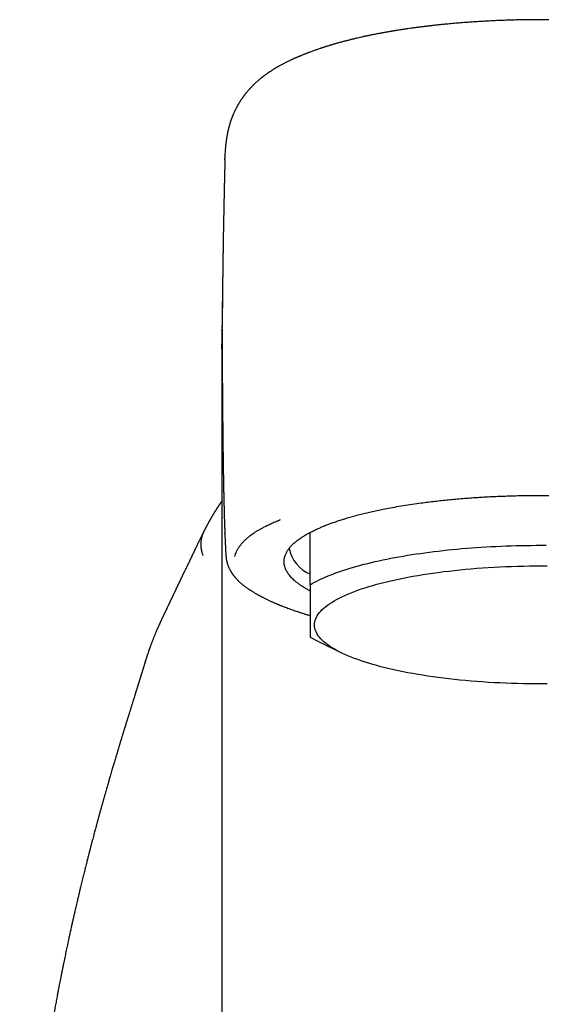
# Model space of a CAD drawing. Header units: millimetres. Extents: x 8 to 974, y 12 to 913.
# Tile 9 of 30: x 447 to 472, y 683 to 730. Entities that reach past the tile are written whole.
import ezdxf

# ---------------------------------------------------------------- set-up
doc = ezdxf.new("R2010")
doc.units = ezdxf.units.MM

msp = doc.modelspace()

# ---------------------------------------------------------------- linework, layer by layer
at = {"color": 7, "linetype": 'Continuous', "lineweight": 30}
for p, q in [((460.572, 728.655), (460.577, 728.657)), ((456.858, 723.667), (456.859, 723.734)), ((456.725, 715.768), (456.725, 715.782)), ((456.862, 705.841), (456.861, 705.864)), ((456.861, 705.841), (456.909, 704.776)), ((460.929, 703.413), (460.929, 705.907)), ((456.722, 705.377), (456.721, 701.929)), ((456.721, 701.929), (456.721, 639.74)), ((461.32, 700.703), (462.381, 700.18)), ((453.068, 699.743), (453.072, 699.756)), ((453.177, 700.089), (453.175, 700.083))]:
    msp.add_line(p, q, dxfattribs=at)
at = {"color": 7, "linetype": 'Continuous', "lineweight": 30, "flags": 128}
for points in [[(460.929, 703.413), (461.027, 703.47), (461.129, 703.527), (461.236, 703.583), (461.347, 703.638), (461.462, 703.693), (461.582, 703.747), (461.705, 703.801), (461.833, 703.854), (461.965, 703.906), (462.1, 703.957), (462.24, 704.008), (462.384, 704.058), (462.531, 704.108), (462.682, 704.156), (462.837, 704.204), (462.995, 704.251), (463.157, 704.297), (463.322, 704.342), (463.491, 704.387), (463.664, 704.43), (463.839, 704.473), (464.018, 704.514), (464.2, 704.555), (464.385, 704.595), (464.573, 704.634), (464.764, 704.672), (464.958, 704.708), (465.155, 704.744), (465.354, 704.779), (465.556, 704.813), (465.761, 704.845), (465.968, 704.877), (466.177, 704.907), (466.389, 704.937), (466.603, 704.965), (466.819, 704.992), (467.037, 705.018), (467.257, 705.043), (467.479, 705.067), (467.703, 705.09), (467.928, 705.111), (468.155, 705.131), (468.384, 705.15), (468.613, 705.168), (468.845, 705.185), (469.077, 705.2), (469.311, 705.215), (469.545, 705.228), (469.781, 705.239), (470.017, 705.25), (470.255, 705.259), (470.493, 705.267), (470.731, 705.274), (470.97, 705.28), (471.209, 705.284), (471.449, 705.287), (471.689, 705.289), (471.929, 705.29), (472.169, 705.289)], [(471.929, 698.681), (471.646, 698.682), (471.364, 698.685), (471.081, 698.69), (470.8, 698.697), (470.519, 698.706), (470.239, 698.716), (469.961, 698.729), (469.683, 698.743), (469.408, 698.759), (469.134, 698.777), (468.861, 698.797), (468.591, 698.819), (468.324, 698.843), (468.058, 698.868), (467.796, 698.896), (467.536, 698.925), (467.279, 698.956), (467.026, 698.988), (466.775, 699.022), (466.529, 699.058), (466.286, 699.096), (466.047, 699.135), (465.812, 699.176), (465.581, 699.219), (465.354, 699.263), (465.132, 699.308), (464.915, 699.356), (464.702, 699.404), (464.495, 699.454), (464.292, 699.506), (464.095, 699.558), (463.903, 699.612), (463.716, 699.668), (463.536, 699.724), (463.361, 699.782), (463.191, 699.841), (463.028, 699.901), (462.871, 699.963), (462.72, 700.025), (462.576, 700.088), (462.438, 700.152), (462.306, 700.218), (462.181, 700.284), (462.062, 700.351), (461.951, 700.418), (461.846, 700.487), (461.748, 700.556), (461.657, 700.626), (461.574, 700.696), (461.497, 700.767), (461.427, 700.838), (461.365, 700.91), (461.31, 700.982), (461.262, 701.055), (461.221, 701.128), (461.188, 701.201), (461.162, 701.274), (461.144, 701.348), (461.132, 701.421), (461.129, 701.495), (461.132, 701.569), (461.144, 701.642), (461.162, 701.716), (461.188, 701.789), (461.221, 701.862), (461.262, 701.935), (461.31, 702.008), (461.365, 702.08), (461.427, 702.152), (461.497, 702.223), (461.574, 702.294), (461.657, 702.364), (461.748, 702.434), (461.846, 702.503), (461.951, 702.572), (462.062, 702.639), (462.181, 702.706), (462.306, 702.772), (462.438, 702.837), (462.576, 702.902), (462.72, 702.965), (462.871, 703.027), (463.028, 703.088), (463.191, 703.149), (463.361, 703.208), (463.536, 703.265), (463.716, 703.322), (463.903, 703.377), (464.095, 703.432), (464.292, 703.484), (464.495, 703.536), (464.702, 703.586), (464.915, 703.634), (465.132, 703.681), (465.354, 703.727), (465.581, 703.771), (465.812, 703.814), (466.047, 703.854), (466.286, 703.894), (466.529, 703.931), (466.775, 703.967), (467.026, 704.002), (467.279, 704.034), (467.536, 704.065), (467.796, 704.094), (468.058, 704.122), (468.324, 704.147), (468.591, 704.171), (468.861, 704.193), (469.134, 704.213), (469.408, 704.231), (469.683, 704.247), (469.961, 704.261), (470.239, 704.274), (470.519, 704.284), (470.8, 704.293), (471.081, 704.3), (471.364, 704.305), (471.646, 704.307), (471.929, 704.308), (472.211, 704.307)], [(472.211, 698.682), (471.929, 698.681)]]:
    msp.add_lwpolyline(points, dxfattribs=at)
at = {"color": 7, "linetype": 'Continuous', "lineweight": 30}
for centre, radius, start, end in [((461.56, 705.448), 1.659, 190.4122, 247.6194), ((463.761, 705.681), 5.544, 239.2854, 243.882)]:
    msp.add_arc(centre, radius, start, end, dxfattribs=at)
for points, knots in [([(483.292, 728.656), (483.281, 728.661), (483.253, 728.672), (483.212, 728.689), (483.169, 728.706), (483.135, 728.72), (483.109, 728.73), (483.089, 728.738), (483.073, 728.744), (483.057, 728.75), (483.04, 728.757), (483.021, 728.764), (483, 728.772), (482.968, 728.784), (482.923, 728.801), (482.864, 728.823), (482.807, 728.844), (482.755, 728.863), (482.713, 728.878), (482.678, 728.891), (482.646, 728.902), (482.612, 728.914), (482.573, 728.927), (482.519, 728.946), (482.451, 728.969), (482.372, 728.996), (482.294, 729.021), (482.221, 729.045), (482.15, 729.067), (482.079, 729.089), (481.998, 729.114), (481.908, 729.141), (481.813, 729.169), (481.721, 729.196), (481.632, 729.221), (481.546, 729.245), (481.459, 729.269), (481.369, 729.294), (481.276, 729.318), (481.182, 729.343), (481.091, 729.366), (481.003, 729.388), (480.921, 729.408), (480.84, 729.427), (480.757, 729.447), (480.669, 729.468), (480.584, 729.487), (480.504, 729.505), (480.43, 729.522), (480.356, 729.538), (480.288, 729.553), (480.232, 729.564), (480.191, 729.573), (480.157, 729.58), (480.124, 729.587), (480.082, 729.596), (480.03, 729.606), (479.969, 729.619), (479.902, 729.632), (479.796, 729.653), (479.656, 729.68), (479.49, 729.711), (479.341, 729.738), (479.207, 729.761), (479.085, 729.782), (478.973, 729.801), (478.871, 729.817), (478.773, 729.833), (478.671, 729.849), (478.558, 729.866), (478.435, 729.885), (478.306, 729.904), (478.171, 729.923), (478.03, 729.943), (477.885, 729.962), (477.75, 729.98), (477.632, 729.995), (477.535, 730.007), (477.451, 730.017), (477.375, 730.026), (477.307, 730.034), (477.247, 730.041), (477.194, 730.047), (477.143, 730.053), (477.093, 730.059), (477.018, 730.067), (476.917, 730.078), (476.785, 730.092), (476.641, 730.107), (476.483, 730.123), (476.307, 730.139), (476.118, 730.157), (475.914, 730.174), (475.698, 730.192), (475.464, 730.21), (475.214, 730.228), (474.963, 730.244), (474.712, 730.259), (474.464, 730.273), (474.204, 730.286), (473.931, 730.298), (473.647, 730.309), (473.356, 730.318), (473.064, 730.326), (472.776, 730.332), (472.493, 730.336), (472.216, 730.339), (471.912, 730.34), (471.585, 730.338), (471.235, 730.335), (470.898, 730.329), (470.574, 730.321), (470.262, 730.311), (469.964, 730.3), (469.67, 730.287), (469.381, 730.272), (469.098, 730.256), (468.83, 730.24), (468.572, 730.222), (468.301, 730.203), (468.013, 730.18), (467.705, 730.153), (467.464, 730.131), (467.291, 730.114), (467.185, 730.103), (467.079, 730.092), (466.976, 730.082), (466.881, 730.071), (466.798, 730.062), (466.736, 730.055), (466.692, 730.05), (466.663, 730.047), (466.639, 730.044), (466.618, 730.042), (466.6, 730.04), (466.578, 730.037), (466.548, 730.034), (466.506, 730.029), (466.451, 730.022), (466.384, 730.014), (466.308, 730.005), (466.195, 729.991), (466.053, 729.972), (465.886, 729.95), (465.728, 729.928), (465.601, 729.91), (465.5, 729.896), (465.423, 729.884), (465.345, 729.873), (465.266, 729.861), (465.188, 729.849), (465.112, 729.837), (465.047, 729.826), (464.997, 729.818), (464.961, 729.812), (464.932, 729.808), (464.903, 729.803), (464.87, 729.797), (464.826, 729.79), (464.774, 729.781), (464.712, 729.771), (464.642, 729.759), (464.569, 729.746), (464.496, 729.733), (464.427, 729.721), (464.361, 729.709), (464.283, 729.694), (464.195, 729.678), (464.098, 729.659), (464.012, 729.642), (463.932, 729.627), (463.857, 729.612), (463.783, 729.596), (463.715, 729.582), (463.658, 729.57), (463.607, 729.56), (463.557, 729.549), (463.501, 729.537), (463.43, 729.521), (463.342, 729.502), (463.237, 729.478), (463.145, 729.457), (463.068, 729.438), (463.012, 729.425), (462.961, 729.413), (462.919, 729.402), (462.884, 729.394), (462.848, 729.385), (462.806, 729.374), (462.755, 729.362), (462.696, 729.347), (462.632, 729.33), (462.566, 729.313), (462.497, 729.295), (462.426, 729.276), (462.353, 729.256), (462.282, 729.236), (462.216, 729.217), (462.163, 729.202), (462.122, 729.19), (462.089, 729.181), (462.056, 729.171), (462.017, 729.16), (461.971, 729.146), (461.921, 729.131), (461.87, 729.116), (461.817, 729.1), (461.765, 729.084), (461.717, 729.069), (461.677, 729.056), (461.644, 729.045), (461.615, 729.036), (461.583, 729.026), (461.547, 729.014), (461.506, 729.001), (461.461, 728.986), (461.407, 728.968), (461.344, 728.946), (461.272, 728.922), (461.202, 728.897), (461.125, 728.87), (461.044, 728.84), (460.959, 728.809), (460.895, 728.785), (460.849, 728.767), (460.816, 728.754), (460.777, 728.739), (460.731, 728.721), (460.678, 728.7), (460.624, 728.678), (460.588, 728.664), (460.571, 728.657)], [0, 0, 0, 0, 0.002332, 0.005753, 0.008624, 0.010944, 0.012597, 0.013784, 0.014617, 0.015519, 0.016533, 0.017658, 0.018894, 0.020241, 0.023323, 0.02673, 0.030462, 0.033296, 0.035672, 0.037584, 0.039246, 0.041166, 0.043368, 0.04583, 0.050292, 0.054712, 0.059039, 0.063066, 0.066776, 0.070569, 0.074684, 0.079794, 0.084826, 0.089736, 0.094388, 0.098712, 0.103139, 0.107717, 0.112539, 0.117268, 0.121887, 0.126271, 0.130232, 0.134106, 0.138119, 0.142323, 0.146982, 0.1503, 0.15383, 0.157543, 0.160836, 0.163466, 0.165435, 0.166655, 0.168139, 0.170089, 0.172504, 0.175384, 0.178596, 0.181755, 0.19004, 0.197738, 0.204216, 0.210143, 0.215507, 0.220378, 0.224985, 0.228834, 0.233241, 0.238205, 0.24351, 0.249008, 0.254768, 0.260725, 0.266878, 0.273141, 0.277632, 0.281622, 0.285113, 0.288104, 0.291015, 0.293417, 0.295553, 0.297535, 0.299601, 0.301757, 0.306673, 0.312004, 0.317753, 0.324095, 0.331136, 0.338876, 0.346814, 0.355373, 0.364552, 0.374352, 0.38477, 0.393925, 0.403509, 0.413522, 0.423964, 0.434834, 0.446132, 0.457161, 0.468135, 0.478862, 0.489343, 0.499579, 0.513277, 0.526513, 0.539288, 0.551602, 0.563456, 0.574849, 0.585783, 0.597277, 0.608214, 0.618593, 0.62847, 0.638375, 0.650351, 0.662554, 0.674985, 0.679222, 0.683486, 0.687775, 0.692076, 0.696004, 0.699389, 0.702229, 0.703582, 0.704764, 0.705776, 0.706616, 0.707286, 0.70805, 0.709226, 0.710996, 0.713265, 0.716033, 0.719296, 0.722703, 0.730052, 0.737046, 0.743686, 0.75001, 0.75329, 0.756601, 0.759942, 0.763313, 0.766715, 0.770142, 0.773189, 0.775146, 0.776718, 0.777905, 0.778975, 0.780448, 0.782339, 0.784646, 0.787371, 0.790514, 0.7939, 0.797154, 0.800262, 0.803224, 0.80604, 0.810822, 0.815115, 0.81932, 0.822669, 0.826139, 0.829715, 0.832955, 0.835645, 0.837795, 0.840082, 0.842718, 0.845704, 0.850214, 0.855244, 0.86078, 0.863565, 0.866447, 0.869007, 0.871063, 0.872614, 0.874272, 0.876348, 0.878881, 0.881871, 0.885175, 0.88851, 0.891869, 0.895593, 0.899346, 0.903128, 0.906628, 0.909532, 0.911498, 0.913053, 0.914684, 0.916748, 0.919243, 0.92198, 0.924673, 0.927474, 0.930384, 0.933094, 0.935277, 0.936976, 0.938426, 0.940138, 0.942121, 0.944375, 0.946887, 0.949549, 0.95341, 0.957504, 0.961646, 0.965373, 0.970589, 0.975621, 0.980163, 0.981754, 0.983718, 0.986189, 0.989166, 0.992651, 0.996646, 1, 1, 1, 1]), ([(460.577, 728.659), (460.556, 728.651), (460.518, 728.636), (460.466, 728.615), (460.424, 728.598), (460.386, 728.583), (460.351, 728.568), (460.314, 728.552), (460.279, 728.537), (460.248, 728.524), (460.219, 728.511), (460.188, 728.498), (460.151, 728.481), (460.108, 728.462), (460.065, 728.442), (460.025, 728.424), (459.981, 728.403), (459.935, 728.381), (459.883, 728.356), (459.828, 728.329), (459.769, 728.3), (459.708, 728.269), (459.651, 728.239), (459.591, 728.207), (459.526, 728.172), (459.455, 728.133), (459.383, 728.091), (459.305, 728.046), (459.213, 727.991), (459.113, 727.928), (459.01, 727.861), (458.902, 727.788), (458.791, 727.709), (458.703, 727.643), (458.647, 727.6), (458.619, 727.578), (458.592, 727.556), (458.563, 727.533), (458.532, 727.507), (458.491, 727.473), (458.443, 727.432), (458.391, 727.387), (458.345, 727.345), (458.307, 727.31), (458.273, 727.277), (458.235, 727.241), (458.19, 727.197), (458.148, 727.154), (458.113, 727.118), (458.089, 727.092), (458.067, 727.069), (458.046, 727.046), (458.023, 727.021), (457.998, 726.993), (457.969, 726.959), (457.939, 726.924), (457.911, 726.891), (457.887, 726.862), (457.866, 726.836), (457.845, 726.809), (457.824, 726.782), (457.802, 726.754), (457.779, 726.724), (457.758, 726.696), (457.74, 726.671), (457.726, 726.652), (457.713, 726.634), (457.7, 726.616), (457.685, 726.595), (457.667, 726.568), (457.645, 726.536), (457.62, 726.499), (457.596, 726.462), (457.573, 726.425), (457.552, 726.391), (457.532, 726.359), (457.513, 726.326), (457.495, 726.297), (457.479, 726.269), (457.466, 726.245), (457.452, 726.221), (457.437, 726.193), (457.418, 726.157), (457.396, 726.115), (457.372, 726.069), (457.352, 726.028), (457.334, 725.992), (457.317, 725.955), (457.296, 725.91), (457.274, 725.86), (457.253, 725.81), (457.236, 725.771), (457.223, 725.737), (457.21, 725.706), (457.196, 725.669), (457.181, 725.628), (457.165, 725.585), (457.152, 725.547), (457.14, 725.513), (457.13, 725.483), (457.12, 725.453), (457.11, 725.419), (457.096, 725.377), (457.082, 725.328), (457.067, 725.277), (457.054, 725.229), (457.044, 725.188), (457.034, 725.152), (457.026, 725.117), (457.018, 725.082), (457.009, 725.046), (457.001, 725.01), (456.993, 724.973), (456.986, 724.935), (456.978, 724.895), (456.97, 724.854), (456.963, 724.814), (456.956, 724.776), (456.951, 724.744), (456.946, 724.718), (456.943, 724.696), (456.939, 724.672), (456.935, 724.644), (456.93, 724.612), (456.925, 724.578), (456.92, 724.541), (456.915, 724.5), (456.909, 724.454), (456.903, 724.408), (456.898, 724.362), (456.894, 724.319), (456.89, 724.277), (456.883, 724.203), (456.874, 724.096), (456.868, 723.997), (456.865, 723.935), (456.864, 723.91), (456.863, 723.886), (456.862, 723.862), (456.861, 723.835), (456.86, 723.803), (456.858, 723.764), (456.858, 723.737), (456.857, 723.722)], [0, 0, 0, 0, 0.0086338, 0.0157695, 0.0213825, 0.0261251, 0.0311918, 0.0365134, 0.0420947, 0.0469441, 0.0507776, 0.0548569, 0.0605194, 0.067395, 0.0738963, 0.0798969, 0.0854849, 0.0934384, 0.1011028, 0.1093589, 0.1190344, 0.1286843, 0.1378085, 0.1460318, 0.1574687, 0.168757, 0.1802411, 0.1929914, 0.2069926, 0.2254398, 0.2428004, 0.2591611, 0.2799685, 0.2992674, 0.3040925, 0.3088279, 0.3135268, 0.3183403, 0.323506, 0.3297778, 0.3391904, 0.3485539, 0.3566002, 0.3629629, 0.3687449, 0.3750357, 0.3833804, 0.3928904, 0.3983191, 0.4026167, 0.4065768, 0.4105022, 0.4147962, 0.4196017, 0.4251443, 0.4318824, 0.4374717, 0.4419, 0.4461165, 0.4507541, 0.4548045, 0.4594111, 0.464446, 0.4693715, 0.4732261, 0.4760601, 0.4786806, 0.4815849, 0.4846587, 0.4888159, 0.4941637, 0.4995062, 0.506216, 0.5114184, 0.5162787, 0.5218571, 0.5261571, 0.5310395, 0.535379, 0.5388496, 0.5417778, 0.5460794, 0.5511349, 0.5579119, 0.5650948, 0.5714026, 0.5760875, 0.581299, 0.5876741, 0.5961421, 0.6034549, 0.6095234, 0.6138002, 0.6182504, 0.623536, 0.6301436, 0.6365665, 0.6425423, 0.6474058, 0.6517295, 0.6561755, 0.6612115, 0.667259, 0.6753225, 0.6836667, 0.6913509, 0.6975397, 0.7032528, 0.7088414, 0.7145572, 0.7204363, 0.7264895, 0.7327072, 0.7396808, 0.7465174, 0.7540806, 0.7619427, 0.7694262, 0.7755969, 0.7804588, 0.7846116, 0.7887617, 0.7952803, 0.8019344, 0.8089863, 0.8165158, 0.8253476, 0.835233, 0.845207, 0.8550014, 0.8642949, 0.8731523, 0.8819466, 0.9126817, 0.9433423, 0.9493505, 0.9552124, 0.9608699, 0.9663243, 0.97245, 0.9801108, 0.9892976, 1, 1, 1, 1]), ([(456.862, 723.666), (456.861, 723.625), (456.859, 723.545), (456.857, 723.432), (456.854, 723.333), (456.852, 723.252), (456.851, 723.186), (456.849, 723.128), (456.848, 723.071), (456.847, 723.011), (456.844, 722.906), (456.841, 722.755), (456.836, 722.561), (456.832, 722.384), (456.828, 722.221), (456.825, 722.069), (456.822, 721.906), (456.818, 721.732), (456.815, 721.571), (456.812, 721.431), (456.809, 721.322), (456.808, 721.227), (456.806, 721.147), (456.805, 721.082), (456.804, 721.024), (456.802, 720.962), (456.801, 720.887), (456.799, 720.795), (456.797, 720.688), (456.794, 720.525), (456.79, 720.306), (456.786, 720.095), (456.784, 719.935), (456.782, 719.832), (456.78, 719.733), (456.779, 719.644), (456.777, 719.569), (456.776, 719.507), (456.776, 719.451), (456.775, 719.392), (456.774, 719.32), (456.772, 719.237), (456.771, 719.142), (456.768, 718.987), (456.765, 718.781), (456.762, 718.529), (456.759, 718.285), (456.756, 718.082), (456.754, 717.921), (456.753, 717.807), (456.752, 717.711), (456.751, 717.634), (456.75, 717.567), (456.749, 717.5), (456.748, 717.422), (456.747, 717.338), (456.746, 717.248), (456.746, 717.155), (456.745, 717.056), (456.744, 716.951), (456.743, 716.844), (456.742, 716.742), (456.741, 716.65), (456.74, 716.557), (456.739, 716.455), (456.738, 716.338), (456.737, 716.211), (456.736, 716.075), (456.735, 715.931), (456.734, 715.799), (456.734, 715.716), (456.734, 715.684)], [0, 0, 0, 0, 0.01544, 0.030142, 0.042591, 0.052801, 0.060397, 0.067358, 0.074582, 0.082066, 0.089811, 0.114176, 0.138756, 0.16313, 0.180886, 0.199983, 0.220478, 0.242356, 0.265605, 0.281121, 0.294935, 0.306854, 0.316888, 0.325045, 0.331334, 0.33883, 0.348338, 0.35985, 0.373355, 0.388803, 0.421363, 0.455632, 0.468512, 0.481612, 0.494503, 0.505729, 0.51518, 0.522864, 0.528941, 0.536323, 0.545243, 0.555696, 0.567673, 0.581166, 0.613736, 0.645325, 0.675827, 0.705258, 0.72176, 0.736028, 0.748072, 0.757903, 0.764872, 0.773167, 0.782867, 0.793957, 0.804796, 0.816397, 0.828758, 0.841872, 0.855706, 0.868748, 0.880171, 0.889985, 0.903572, 0.918101, 0.933839, 0.950753, 0.968834, 0.987749, 1, 1, 1, 1]), ([(456.747, 717.279), (456.747, 717.263), (456.746, 717.219), (456.745, 717.148), (456.743, 717.067), (456.742, 716.995), (456.741, 716.932), (456.74, 716.87), (456.739, 716.806), (456.738, 716.736), (456.737, 716.663), (456.735, 716.577), (456.734, 716.486), (456.733, 716.392), (456.731, 716.301), (456.73, 716.22), (456.729, 716.143), (456.728, 716.071), (456.727, 715.994), (456.727, 715.919), (456.726, 715.849), (456.725, 715.804), (456.725, 715.782)], [0, 0, 0, 0, 0.030825, 0.090068, 0.144785, 0.193362, 0.235039, 0.273155, 0.318076, 0.363797, 0.411671, 0.46505, 0.535553, 0.5951, 0.653045, 0.715346, 0.758452, 0.805891, 0.85878, 0.911527, 0.955681, 1, 1, 1, 1]), ([(456.725, 715.768), (456.725, 715.763), (456.725, 715.753), (456.725, 715.742), (456.725, 715.726), (456.724, 715.707), (456.724, 715.682), (456.724, 715.652), (456.724, 715.623), (456.723, 715.596), (456.723, 715.572), (456.723, 715.551), (456.723, 715.532), (456.723, 715.514), (456.723, 715.495), (456.723, 715.472), (456.722, 715.446), (456.722, 715.417), (456.722, 715.387), (456.722, 715.357), (456.722, 715.329), (456.722, 715.304), (456.722, 715.281), (456.722, 715.257), (456.721, 715.231), (456.721, 715.203), (456.721, 715.178), (456.721, 715.156), (456.721, 715.137), (456.721, 715.117), (456.721, 715.094), (456.721, 715.065), (456.721, 715.03), (456.721, 714.988), (456.721, 714.94), (456.721, 714.905), (456.721, 714.886), (456.721, 714.886)], [0, 0, 0, 0, 0.0105832, 0.0274794, 0.0457584, 0.0654189, 0.0991014, 0.1361852, 0.1711429, 0.2030327, 0.2312612, 0.2558341, 0.2771458, 0.2964688, 0.3192334, 0.3458019, 0.3761696, 0.4103309, 0.4454648, 0.4814563, 0.5132211, 0.5407655, 0.5652611, 0.5919764, 0.6215493, 0.6535001, 0.6836697, 0.7058284, 0.7262317, 0.745565, 0.7703088, 0.8020627, 0.8408175, 0.886562, 0.9392828, 0.9989644, 1, 1, 1, 1]), ([(456.734, 715.595), (456.734, 715.595), (456.734, 715.592), (456.734, 715.587), (456.734, 715.576), (456.733, 715.569), (456.733, 715.554), (456.733, 715.529), (456.733, 715.494), (456.733, 715.454), (456.733, 715.42), (456.732, 715.392), (456.732, 715.365), (456.732, 715.335), (456.732, 715.288), (456.732, 715.226), (456.732, 715.146), (456.731, 715.065), (456.731, 714.981), (456.731, 714.895), (456.731, 714.821), (456.731, 714.759), (456.731, 714.714), (456.732, 714.67), (456.732, 714.629), (456.732, 714.586), (456.732, 714.541), (456.732, 714.488), (456.732, 714.431), (456.732, 714.368), (456.733, 714.3), (456.733, 714.228), (456.733, 714.13), (456.734, 714.005), (456.735, 713.852), (456.736, 713.704), (456.736, 713.565), (456.737, 713.439), (456.738, 713.317), (456.739, 713.194), (456.74, 713.07), (456.741, 712.939), (456.742, 712.803), (456.743, 712.687), (456.744, 712.592), (456.745, 712.514), (456.745, 712.431), (456.746, 712.342), (456.747, 712.255), (456.747, 712.183), (456.748, 712.125), (456.748, 712.076), (456.749, 712.022), (456.749, 711.96), (456.75, 711.891), (456.75, 711.82), (456.751, 711.749), (456.752, 711.68), (456.752, 711.615), (456.753, 711.556), (456.753, 711.5), (456.754, 711.441), (456.754, 711.379), (456.755, 711.312), (456.756, 711.239), (456.756, 711.159), (456.757, 711.074), (456.758, 710.991), (456.759, 710.911), (456.76, 710.836), (456.76, 710.767), (456.761, 710.706), (456.761, 710.652), (456.762, 710.603), (456.762, 710.555), (456.763, 710.502), (456.764, 710.441), (456.765, 710.338), (456.766, 710.205), (456.768, 710.041), (456.77, 709.881), (456.772, 709.75), (456.773, 709.649), (456.774, 709.575), (456.775, 709.499), (456.776, 709.424), (456.777, 709.35), (456.778, 709.278), (456.779, 709.21), (456.78, 709.154), (456.781, 709.107), (456.781, 709.07), (456.782, 709.031), (456.782, 708.986), (456.783, 708.93), (456.784, 708.866), (456.786, 708.796), (456.787, 708.723), (456.788, 708.65), (456.789, 708.581), (456.79, 708.524), (456.791, 708.472), (456.792, 708.417), (456.793, 708.348), (456.795, 708.266), (456.797, 708.173), (456.799, 708.074), (456.801, 707.972), (456.803, 707.879), (456.804, 707.803), (456.806, 707.747), (456.807, 707.702), (456.807, 707.664), (456.808, 707.63), (456.809, 707.596), (456.81, 707.558), (456.811, 707.51), (456.812, 707.449), (456.814, 707.376), (456.816, 707.289), (456.819, 707.189), (456.822, 707.076), (456.825, 706.951), (456.829, 706.811), (456.833, 706.659), (456.838, 706.495), (456.844, 706.318), (456.85, 706.13), (456.855, 705.977), (456.858, 705.887), (456.859, 705.864)], [0, 0, 0, 0, 0.00001, 0.000782, 0.001487, 0.003209, 0.005109, 0.008449, 0.015492, 0.021904, 0.027318, 0.031323, 0.0354, 0.040057, 0.045207, 0.057168, 0.068839, 0.081292, 0.093585, 0.105858, 0.119299, 0.125885, 0.132292, 0.138516, 0.144512, 0.149718, 0.156361, 0.163386, 0.171325, 0.179819, 0.188865, 0.198391, 0.208222, 0.227004, 0.246472, 0.265026, 0.280587, 0.295723, 0.308895, 0.322183, 0.335861, 0.350169, 0.364937, 0.37885, 0.386657, 0.394312, 0.402682, 0.412016, 0.420892, 0.42868, 0.433495, 0.438067, 0.44306, 0.449144, 0.456248, 0.463203, 0.469595, 0.476669, 0.482907, 0.488319, 0.493354, 0.498879, 0.505036, 0.510896, 0.517766, 0.525522, 0.533552, 0.541435, 0.548524, 0.555961, 0.562241, 0.56776, 0.572746, 0.577199, 0.581251, 0.586053, 0.591729, 0.598095, 0.614159, 0.628134, 0.642764, 0.657796, 0.663614, 0.670301, 0.677572, 0.684326, 0.690453, 0.697532, 0.703587, 0.708922, 0.712662, 0.715989, 0.71907, 0.723023, 0.728053, 0.734039, 0.740157, 0.746857, 0.753527, 0.759888, 0.765048, 0.768941, 0.773651, 0.779755, 0.787255, 0.795746, 0.804526, 0.813583, 0.822916, 0.829033, 0.833973, 0.83774, 0.840919, 0.84398, 0.846924, 0.849898, 0.854142, 0.859544, 0.866105, 0.873822, 0.882694, 0.892719, 0.903895, 0.91622, 0.929691, 0.944305, 0.959766, 0.976323, 0.993969, 1, 1, 1, 1]), ([(456.734, 715.595), (456.734, 715.613), (456.734, 715.644), (456.734, 715.672), (456.734, 715.684)], [0, 0, 0, 0, 0.597331, 1, 1, 1, 1]), ([(456.721, 714.907), (456.721, 714.792), (456.721, 714.548), (456.721, 714.158), (456.721, 713.742), (456.721, 713.313), (456.721, 712.872), (456.722, 712.392), (456.722, 711.87), (456.722, 711.304), (456.722, 710.721), (456.722, 710.118), (456.722, 709.494), (456.722, 708.85), (456.722, 708.188), (456.722, 707.511), (456.722, 706.816), (456.722, 706.107), (456.722, 705.621), (456.722, 705.377)], [0, 0, 0, 0, 0.04657, 0.099154, 0.151736, 0.204319, 0.256901, 0.309482, 0.371454, 0.433425, 0.495397, 0.557369, 0.620606, 0.683842, 0.747077, 0.810311, 0.873544, 0.936773, 1, 1, 1, 1]), ([(456.732, 714.467), (456.729, 714.536), (456.722, 714.675), (456.723, 714.814), (456.723, 714.886)], [0, 0, 0, 0, 0.488938, 1, 1, 1, 1]), ([(460.929, 703.109), (460.877, 703.137), (460.774, 703.193), (460.632, 703.278), (460.498, 703.365), (460.374, 703.453), (460.258, 703.542), (460.158, 703.628), (460.072, 703.71), (460.001, 703.785), (459.936, 703.861), (459.879, 703.937), (459.828, 704.013), (459.785, 704.09), (459.745, 704.177), (459.71, 704.274), (459.687, 704.381), (459.677, 704.488), (459.681, 704.595), (459.699, 704.702), (459.733, 704.817), (459.787, 704.939), (459.865, 705.068), (459.964, 705.197), (460.083, 705.324), (460.215, 705.443), (460.356, 705.554), (460.501, 705.656), (460.659, 705.757), (460.831, 705.856), (461.016, 705.954), (461.204, 706.045), (461.392, 706.13), (461.576, 706.208), (461.77, 706.284), (461.971, 706.359), (462.181, 706.432), (462.4, 706.504), (462.632, 706.576), (462.878, 706.648), (463.139, 706.719), (463.408, 706.789), (463.685, 706.856), (463.97, 706.92), (464.259, 706.982), (464.585, 707.047), (464.949, 707.115), (465.36, 707.185), (465.782, 707.25), (466.174, 707.306), (466.534, 707.353), (466.858, 707.392), (467.187, 707.429), (467.519, 707.463), (467.856, 707.494), (468.201, 707.524), (468.531, 707.549), (468.844, 707.571), (469.133, 707.589), (469.425, 707.605), (469.718, 707.619), (470.012, 707.632), (470.308, 707.642), (470.642, 707.652), (471.016, 707.661), (471.428, 707.666), (471.84, 707.668), (472.252, 707.666), (472.664, 707.661), (473.107, 707.651), (473.579, 707.636), (474.078, 707.615), (474.574, 707.588), (475.065, 707.556), (475.525, 707.521), (475.952, 707.484), (476.348, 707.445), (476.738, 707.404), (477.122, 707.358), (477.501, 707.309), (477.853, 707.26), (478.18, 707.211), (478.481, 707.162), (478.777, 707.112), (479.067, 707.059), (479.351, 707.004), (479.63, 706.947), (479.909, 706.886), (480.187, 706.821), (480.464, 706.753), (480.732, 706.683), (480.992, 706.611), (481.244, 706.536), (481.483, 706.461), (481.736, 706.376), (482, 706.28), (482.273, 706.173), (482.529, 706.064), (482.686, 705.988), (482.765, 705.95)], [0, 0, 0, 0, 0.009328, 0.018723, 0.028119, 0.037524, 0.046945, 0.056796, 0.064633, 0.072461, 0.080285, 0.08811, 0.09594, 0.103781, 0.111636, 0.122474, 0.13329, 0.144094, 0.154901, 0.165721, 0.176567, 0.189847, 0.203096, 0.216336, 0.229589, 0.242879, 0.253949, 0.264995, 0.276029, 0.287064, 0.298114, 0.309192, 0.318484, 0.327758, 0.337021, 0.346282, 0.355547, 0.364825, 0.374124, 0.384111, 0.39408, 0.404038, 0.413997, 0.423966, 0.433954, 0.443522, 0.456452, 0.46937, 0.482297, 0.495253, 0.504672, 0.514075, 0.523471, 0.532867, 0.542271, 0.551693, 0.561544, 0.569381, 0.577209, 0.585033, 0.592858, 0.600688, 0.608528, 0.616384, 0.627222, 0.638037, 0.648842, 0.659648, 0.670468, 0.681314, 0.694595, 0.707844, 0.721084, 0.734337, 0.747627, 0.758697, 0.769742, 0.780776, 0.791812, 0.802862, 0.81394, 0.823232, 0.832506, 0.841769, 0.851029, 0.860295, 0.869573, 0.878872, 0.888859, 0.898827, 0.908786, 0.918745, 0.928714, 0.938702, 0.948271, 0.961203, 0.974121, 0.987047, 1, 1, 1, 1]), ([(456.722, 707.404), (456.722, 707.403), (456.717, 707.397), (456.708, 707.385), (456.696, 707.368), (456.685, 707.351), (456.674, 707.336), (456.664, 707.322), (456.655, 707.308), (456.644, 707.293), (456.633, 707.277), (456.622, 707.26), (456.61, 707.243), (456.598, 707.225), (456.586, 707.207), (456.573, 707.189), (456.562, 707.171), (456.55, 707.154), (456.54, 707.138), (456.53, 707.123), (456.521, 707.109), (456.512, 707.096), (456.504, 707.083), (456.494, 707.068), (456.484, 707.053), (456.472, 707.034), (456.458, 707.011), (456.441, 706.985), (456.424, 706.957), (456.406, 706.93), (456.39, 706.904), (456.375, 706.879), (456.361, 706.856), (456.348, 706.835), (456.336, 706.816), (456.325, 706.797), (456.314, 706.779), (456.303, 706.76), (456.291, 706.74), (456.278, 706.719), (456.264, 706.696), (456.251, 706.672), (456.237, 706.648), (456.223, 706.625), (456.211, 706.604), (456.199, 706.583), (456.187, 706.563), (456.176, 706.543), (456.164, 706.522), (456.15, 706.498), (456.136, 706.473), (456.121, 706.445), (456.105, 706.417), (456.089, 706.389), (456.074, 706.36), (456.059, 706.333), (456.044, 706.307), (456.031, 706.281), (456.017, 706.256), (456.004, 706.232), (455.992, 706.21), (455.982, 706.189), (455.972, 706.171), (455.964, 706.157), (455.959, 706.146), (455.954, 706.138), (455.95, 706.129), (455.944, 706.119), (455.938, 706.106), (455.929, 706.089), (455.918, 706.069), (455.907, 706.046), (455.893, 706.021), (455.882, 705.998), (455.875, 705.985), (455.873, 705.98)], [0, 0, 0, 0, 0.000665, 0.015469, 0.029251, 0.042262, 0.05421, 0.065094, 0.07569, 0.087327, 0.100027, 0.113791, 0.126706, 0.140436, 0.154972, 0.169355, 0.182924, 0.195679, 0.207619, 0.218746, 0.229528, 0.239417, 0.249127, 0.25972, 0.271206, 0.283587, 0.301868, 0.321803, 0.342618, 0.362336, 0.38171, 0.399772, 0.416522, 0.430553, 0.444188, 0.45745, 0.470339, 0.483467, 0.497514, 0.512482, 0.528369, 0.545148, 0.561757, 0.577648, 0.592824, 0.606475, 0.619558, 0.633183, 0.647738, 0.663224, 0.680665, 0.699153, 0.718402, 0.737367, 0.755953, 0.774159, 0.790978, 0.80746, 0.823605, 0.83928, 0.853929, 0.86662, 0.878364, 0.889162, 0.893924, 0.898599, 0.904131, 0.910714, 0.918349, 0.929614, 0.94259, 0.957277, 0.973676, 0.991786, 1, 1, 1, 1]), ([(457.339, 704.761), (457.349, 704.8), (457.369, 704.878), (457.416, 704.995), (457.477, 705.113), (457.553, 705.229), (457.641, 705.345), (457.742, 705.459), (457.856, 705.572), (457.967, 705.67), (458.07, 705.753), (458.163, 705.822), (458.263, 705.891), (458.372, 705.96), (458.488, 706.029), (458.609, 706.097), (458.748, 706.171), (458.909, 706.252), (459.098, 706.342), (459.301, 706.433), (459.444, 706.494), (459.517, 706.524)], [0, 0, 0, 0, 0.0626231, 0.1254811, 0.1886355, 0.2521471, 0.3146818, 0.377172, 0.4396732, 0.5022413, 0.5405139, 0.5792794, 0.618561, 0.6583813, 0.6987618, 0.7397232, 0.7783687, 0.8314396, 0.8860481, 0.9422254, 1, 1, 1, 1]), ([(455.873, 705.975), (455.871, 705.973), (455.865, 705.96), (455.854, 705.938), (455.839, 705.91), (455.826, 705.884), (455.815, 705.86), (455.804, 705.84), (455.795, 705.822), (455.788, 705.807), (455.781, 705.793), (455.775, 705.781), (455.769, 705.769), (455.763, 705.756), (455.756, 705.742), (455.748, 705.727), (455.74, 705.71), (455.73, 705.69), (455.719, 705.667), (455.707, 705.644), (455.696, 705.62), (455.681, 705.59), (455.663, 705.554), (455.642, 705.51), (455.621, 705.467), (455.6, 705.424), (455.58, 705.382), (455.563, 705.346), (455.547, 705.314), (455.534, 705.285), (455.519, 705.255), (455.505, 705.225), (455.49, 705.194), (455.475, 705.163), (455.46, 705.131), (455.445, 705.1), (455.431, 705.069), (455.416, 705.038), (455.4, 705.006), (455.384, 704.971), (455.367, 704.936), (455.35, 704.901), (455.334, 704.866), (455.318, 704.833), (455.301, 704.799), (455.285, 704.765), (455.272, 704.737), (455.261, 704.714), (455.252, 704.695), (455.244, 704.678), (455.236, 704.661), (455.227, 704.644), (455.218, 704.625), (455.208, 704.603), (455.196, 704.578), (455.183, 704.55), (455.169, 704.523), (455.155, 704.493), (455.14, 704.462), (455.125, 704.431), (455.111, 704.402), (455.098, 704.374), (455.085, 704.347), (455.072, 704.321), (455.059, 704.294), (455.048, 704.271), (455.038, 704.25), (455.029, 704.231), (455.019, 704.211), (455.008, 704.188), (454.996, 704.164), (454.984, 704.139), (454.971, 704.112), (454.956, 704.082), (454.942, 704.052), (454.927, 704.023), (454.913, 703.993), (454.897, 703.961), (454.88, 703.927), (454.864, 703.893), (454.848, 703.86), (454.833, 703.831), (454.82, 703.803), (454.807, 703.777), (454.794, 703.75), (454.781, 703.724), (454.77, 703.701), (454.76, 703.681), (454.752, 703.664), (454.745, 703.65), (454.738, 703.636), (454.731, 703.622), (454.724, 703.606), (454.715, 703.589), (454.706, 703.569), (454.696, 703.548), (454.686, 703.527), (454.675, 703.506), (454.666, 703.486), (454.657, 703.468), (454.649, 703.45), (454.64, 703.431), (454.629, 703.41), (454.618, 703.387), (454.607, 703.363), (454.596, 703.339), (454.585, 703.316), (454.574, 703.293), (454.563, 703.271), (454.554, 703.25), (454.544, 703.23), (454.534, 703.208), (454.523, 703.185), (454.512, 703.163), (454.503, 703.142), (454.495, 703.125), (454.488, 703.11), (454.481, 703.097), (454.474, 703.082), (454.466, 703.065), (454.457, 703.046), (454.448, 703.026), (454.438, 703.004), (454.427, 702.982), (454.417, 702.959), (454.406, 702.937), (454.396, 702.914), (454.385, 702.891), (454.373, 702.866), (454.361, 702.841), (454.35, 702.817), (454.34, 702.795), (454.331, 702.776), (454.323, 702.759), (454.315, 702.743), (454.307, 702.725), (454.298, 702.706), (454.285, 702.68), (454.27, 702.647), (454.251, 702.608), (454.233, 702.57), (454.216, 702.534), (454.199, 702.499), (454.184, 702.466), (454.169, 702.434), (454.153, 702.4), (454.138, 702.369), (454.125, 702.342), (454.114, 702.32), (454.105, 702.3), (454.096, 702.282), (454.087, 702.263), (454.078, 702.244), (454.068, 702.223), (454.057, 702.2), (454.045, 702.175), (454.032, 702.148), (454.019, 702.12), (454.006, 702.093), (453.994, 702.068), (453.982, 702.041), (453.968, 702.012), (453.952, 701.979), (453.935, 701.943), (453.918, 701.905), (453.9, 701.867), (453.882, 701.829), (453.864, 701.792), (453.848, 701.756), (453.833, 701.724), (453.818, 701.691), (453.802, 701.657), (453.785, 701.621), (453.768, 701.583), (453.75, 701.543), (453.731, 701.503), (453.713, 701.463), (453.696, 701.424), (453.679, 701.385), (453.661, 701.344), (453.641, 701.301), (453.619, 701.25), (453.595, 701.194), (453.57, 701.136), (453.546, 701.08), (453.524, 701.026), (453.502, 700.973), (453.481, 700.921), (453.46, 700.869), (453.438, 700.814), (453.417, 700.759), (453.396, 700.705), (453.377, 700.657), (453.361, 700.613), (453.345, 700.572), (453.329, 700.529), (453.313, 700.484), (453.297, 700.439), (453.284, 700.403), (453.275, 700.378), (453.269, 700.36), (453.261, 700.339), (453.253, 700.315), (453.243, 700.287), (453.232, 700.255), (453.22, 700.22), (453.207, 700.181), (453.193, 700.138), (453.183, 700.107), (453.177, 700.091), (453.177, 700.089)], [0, 0, 0, 0, 0.001727, 0.008857, 0.015381, 0.021299, 0.026612, 0.031241, 0.035287, 0.038749, 0.041627, 0.044318, 0.04693, 0.049798, 0.052923, 0.056303, 0.05994, 0.064642, 0.069713, 0.074999, 0.080181, 0.085249, 0.094873, 0.104058, 0.113963, 0.12332, 0.132202, 0.140617, 0.146902, 0.152927, 0.159246, 0.166072, 0.17226, 0.178813, 0.185607, 0.192227, 0.198638, 0.20484, 0.211883, 0.218761, 0.226032, 0.233765, 0.240283, 0.247096, 0.254182, 0.261009, 0.267345, 0.271229, 0.274902, 0.278365, 0.281619, 0.284862, 0.288508, 0.292951, 0.297887, 0.303315, 0.30886, 0.314124, 0.320593, 0.326581, 0.332088, 0.337466, 0.342614, 0.347667, 0.352626, 0.35749, 0.360906, 0.364436, 0.368284, 0.372451, 0.376938, 0.381721, 0.386383, 0.392344, 0.397785, 0.402835, 0.408142, 0.413906, 0.420019, 0.426036, 0.431729, 0.437116, 0.441265, 0.445797, 0.45071, 0.454839, 0.458855, 0.462302, 0.46506, 0.467298, 0.469343, 0.47194, 0.47439, 0.4772, 0.480371, 0.483707, 0.48743, 0.490875, 0.494041, 0.496928, 0.499625, 0.502644, 0.50602, 0.509788, 0.513824, 0.517595, 0.52104, 0.525057, 0.528514, 0.531824, 0.535048, 0.538528, 0.542262, 0.546115, 0.549515, 0.552402, 0.55447, 0.556584, 0.559034, 0.561818, 0.564937, 0.568315, 0.571533, 0.575589, 0.579218, 0.58269, 0.586628, 0.590354, 0.594432, 0.598731, 0.6027, 0.606277, 0.609463, 0.612108, 0.614734, 0.617613, 0.620744, 0.624128, 0.630614, 0.636983, 0.643156, 0.649135, 0.65495, 0.660002, 0.664988, 0.670316, 0.676067, 0.679779, 0.683233, 0.686413, 0.689319, 0.69205, 0.695042, 0.698348, 0.701968, 0.705902, 0.709926, 0.714682, 0.71884, 0.722399, 0.726379, 0.730916, 0.736012, 0.741542, 0.747251, 0.753133, 0.758836, 0.764534, 0.769814, 0.774653, 0.779051, 0.784337, 0.789626, 0.795178, 0.800992, 0.806944, 0.812813, 0.818267, 0.823728, 0.829536, 0.835724, 0.842294, 0.850974, 0.859242, 0.867041, 0.874422, 0.881651, 0.888764, 0.895954, 0.903336, 0.911024, 0.918442, 0.925356, 0.930631, 0.936203, 0.942086, 0.948088, 0.954331, 0.96003, 0.962121, 0.964377, 0.967086, 0.970249, 0.973944, 0.978112, 0.982753, 0.987868, 0.993458, 0.999522, 1, 1, 1, 1]), ([(455.873, 705.98), (455.856, 705.945), (455.82, 705.872), (455.779, 705.757), (455.747, 705.641), (455.726, 705.531), (455.714, 705.428), (455.71, 705.333), (455.713, 705.237), (455.723, 705.143), (455.74, 705.053), (455.76, 704.974), (455.779, 704.907), (455.798, 704.851), (455.809, 704.816), (455.815, 704.801)], [0, 0, 0, 0, 0.096284, 0.201645, 0.300603, 0.392735, 0.477838, 0.555963, 0.627374, 0.712819, 0.788043, 0.85392, 0.911045, 0.959722, 1, 1, 1, 1]), ([(456.912, 704.8), (456.913, 704.785), (456.915, 704.758), (456.918, 704.719), (456.922, 704.686), (456.926, 704.658), (456.929, 704.636), (456.932, 704.617), (456.935, 704.6), (456.939, 704.581), (456.943, 704.56), (456.949, 704.532), (456.956, 704.503), (456.963, 704.475), (456.97, 704.45), (456.977, 704.424), (456.989, 704.386), (457.005, 704.34), (457.024, 704.29), (457.043, 704.245), (457.062, 704.203), (457.082, 704.162), (457.103, 704.121), (457.121, 704.087), (457.137, 704.059), (457.15, 704.037), (457.163, 704.016), (457.177, 703.993), (457.192, 703.971), (457.208, 703.947), (457.224, 703.923), (457.243, 703.897), (457.262, 703.871), (457.281, 703.847), (457.298, 703.825), (457.314, 703.805), (457.33, 703.785), (457.348, 703.764), (457.367, 703.742), (457.389, 703.717), (457.414, 703.69), (457.44, 703.663), (457.464, 703.638), (457.489, 703.613), (457.517, 703.586), (457.548, 703.556), (457.583, 703.525), (457.62, 703.492), (457.666, 703.452), (457.721, 703.407), (457.784, 703.358), (457.847, 703.31), (457.903, 703.269), (457.951, 703.235), (457.993, 703.206), (458.038, 703.176), (458.084, 703.146), (458.129, 703.117), (458.179, 703.085), (458.233, 703.052), (458.29, 703.018), (458.344, 702.986), (458.387, 702.961), (458.421, 702.942), (458.446, 702.929), (458.471, 702.915), (458.5, 702.899), (458.535, 702.88), (458.588, 702.852), (458.655, 702.816), (458.735, 702.776), (458.812, 702.738), (458.888, 702.701), (458.961, 702.667), (459.03, 702.634), (459.096, 702.605), (459.155, 702.578), (459.206, 702.556), (459.248, 702.538), (459.286, 702.522), (459.316, 702.509), (459.339, 702.499), (459.358, 702.491), (459.378, 702.483), (459.404, 702.472), (459.44, 702.457), (459.487, 702.438), (459.54, 702.416), (459.641, 702.376), (459.762, 702.33), (459.903, 702.277), (460.02, 702.235), (460.14, 702.193), (460.266, 702.149), (460.399, 702.105), (460.513, 702.068), (460.607, 702.038), (460.678, 702.016), (460.75, 701.994), (460.821, 701.973), (460.88, 701.955), (460.916, 701.944), (460.929, 701.941)], [0, 0, 0, 0, 0.012142, 0.022796, 0.031958, 0.039625, 0.045795, 0.050468, 0.054844, 0.059946, 0.065874, 0.072627, 0.082461, 0.090215, 0.096187, 0.103232, 0.111947, 0.127869, 0.142351, 0.154401, 0.165625, 0.177737, 0.189667, 0.200779, 0.207357, 0.213784, 0.220059, 0.226348, 0.233634, 0.240174, 0.24743, 0.255402, 0.263519, 0.270805, 0.277608, 0.283479, 0.289357, 0.295768, 0.302711, 0.310187, 0.3195, 0.32822, 0.336145, 0.343273, 0.352503, 0.362222, 0.372598, 0.383502, 0.394891, 0.412608, 0.429652, 0.446192, 0.463033, 0.472353, 0.482661, 0.493918, 0.505055, 0.515611, 0.525589, 0.539469, 0.552102, 0.563847, 0.574773, 0.580168, 0.585339, 0.5903, 0.596094, 0.603352, 0.612073, 0.628481, 0.644232, 0.659278, 0.673619, 0.687256, 0.700189, 0.712357, 0.723305, 0.731852, 0.739383, 0.745898, 0.751398, 0.755008, 0.757991, 0.761098, 0.765353, 0.7717, 0.779583, 0.788983, 0.798924, 0.829966, 0.848298, 0.866522, 0.884924, 0.904048, 0.92391, 0.94451, 0.954476, 0.964605, 0.974898, 0.985235, 0.994617, 1, 1, 1, 1]), ([(460.929, 703.413), (460.929, 703.364), (460.929, 703.238), (460.929, 703.042), (460.929, 702.826), (460.929, 702.62), (460.929, 702.424), (460.929, 702.239), (460.929, 702.065), (460.929, 701.904), (460.929, 701.753), (460.929, 701.613), (460.929, 701.484), (460.929, 701.369), (460.929, 701.265), (460.929, 701.173), (460.929, 701.094), (460.929, 701.029), (460.929, 700.977), (460.929, 700.938), (460.929, 700.922), (460.929, 700.914)], [0, 0, 0, 0, 0.0322912, 0.0836608, 0.135042, 0.1864211, 0.2377877, 0.2894205, 0.341053, 0.3922148, 0.4433764, 0.4966392, 0.5499212, 0.6032038, 0.6564674, 0.7135543, 0.7706522, 0.827741, 0.885157, 0.9425818, 1, 1, 1, 1]), ([(453.068, 699.743), (453.067, 699.74), (453.063, 699.729), (453.057, 699.707), (453.047, 699.675), (453.036, 699.638), (453.023, 699.597), (453.011, 699.557), (453, 699.522), (452.992, 699.495), (452.984, 699.471), (452.978, 699.449), (452.971, 699.428), (452.964, 699.404), (452.955, 699.375), (452.945, 699.343), (452.935, 699.312), (452.927, 699.285), (452.92, 699.261), (452.913, 699.239), (452.905, 699.215), (452.896, 699.186), (452.886, 699.153), (452.877, 699.123), (452.868, 699.094), (452.858, 699.062), (452.845, 699.021), (452.831, 698.976), (452.818, 698.934), (452.808, 698.901), (452.799, 698.873), (452.791, 698.845), (452.782, 698.816), (452.773, 698.79), (452.767, 698.769), (452.761, 698.751), (452.755, 698.732), (452.749, 698.711), (452.741, 698.687), (452.732, 698.658), (452.722, 698.624), (452.711, 698.59), (452.702, 698.56), (452.694, 698.535), (452.686, 698.509), (452.676, 698.478), (452.666, 698.444), (452.656, 698.412), (452.647, 698.384), (452.639, 698.359), (452.631, 698.332), (452.621, 698.302), (452.61, 698.267), (452.599, 698.23), (452.589, 698.198), (452.581, 698.173), (452.574, 698.151), (452.566, 698.126), (452.555, 698.089), (452.541, 698.044), (452.526, 697.996), (452.512, 697.953), (452.5, 697.912), (452.487, 697.872), (452.472, 697.824), (452.453, 697.764), (452.432, 697.696), (452.41, 697.625), (452.389, 697.556), (452.369, 697.493), (452.348, 697.427), (452.329, 697.365), (452.311, 697.307), (452.297, 697.263), (452.286, 697.226), (452.274, 697.189), (452.264, 697.156), (452.255, 697.125), (452.244, 697.092), (452.232, 697.054), (452.221, 697.016), (452.21, 696.981), (452.199, 696.946), (452.187, 696.908), (452.171, 696.855), (452.149, 696.785), (452.123, 696.701), (452.095, 696.61), (452.07, 696.526), (452.047, 696.455), (452.03, 696.396), (452.014, 696.345), (451.998, 696.292), (451.98, 696.235), (451.961, 696.173), (451.943, 696.115), (451.929, 696.066), (451.915, 696.021), (451.901, 695.975), (451.886, 695.926), (451.872, 695.88), (451.859, 695.836), (451.845, 695.792), (451.83, 695.74), (451.813, 695.685), (451.796, 695.63), (451.782, 695.582), (451.768, 695.536), (451.754, 695.49), (451.739, 695.441), (451.724, 695.391), (451.708, 695.338), (451.691, 695.28), (451.672, 695.216), (451.646, 695.132), (451.617, 695.032), (451.585, 694.926), (451.556, 694.827), (451.528, 694.732), (451.498, 694.63), (451.465, 694.519), (451.431, 694.403), (451.399, 694.292), (451.369, 694.189), (451.34, 694.091), (451.312, 693.993), (451.282, 693.891), (451.252, 693.786), (451.221, 693.677), (451.188, 693.561), (451.152, 693.435), (451.121, 693.327), (451.098, 693.245), (451.084, 693.196), (451.073, 693.156), (451.064, 693.125), (451.056, 693.095), (451.046, 693.061), (451.033, 693.015), (451.017, 692.957), (450.999, 692.892), (450.98, 692.824), (450.961, 692.757), (450.943, 692.69), (450.922, 692.616), (450.9, 692.534), (450.875, 692.446), (450.852, 692.362), (450.832, 692.289), (450.816, 692.229), (450.804, 692.184), (450.794, 692.147), (450.786, 692.118), (450.778, 692.09), (450.769, 692.055), (450.756, 692.009), (450.741, 691.952), (450.72, 691.874), (450.695, 691.782), (450.667, 691.678), (450.64, 691.576), (450.611, 691.469), (450.58, 691.35), (450.551, 691.239), (450.525, 691.142), (450.504, 691.063), (450.484, 690.986), (450.465, 690.913), (450.447, 690.844), (450.431, 690.782), (450.418, 690.729), (450.406, 690.686), (450.397, 690.648), (450.387, 690.609), (450.375, 690.564), (450.361, 690.511), (450.346, 690.45), (450.327, 690.375), (450.304, 690.288), (450.279, 690.186), (450.251, 690.075), (450.223, 689.964), (450.196, 689.855), (450.169, 689.747), (450.141, 689.635), (450.112, 689.517), (450.082, 689.394), (450.05, 689.265), (450.018, 689.134), (449.989, 689.013), (449.964, 688.91), (449.945, 688.83), (449.93, 688.767), (449.919, 688.721), (449.911, 688.687), (449.904, 688.659), (449.895, 688.617), (449.88, 688.556), (449.859, 688.468), (449.835, 688.364), (449.807, 688.245), (449.777, 688.118), (449.747, 687.986), (449.715, 687.849), (449.681, 687.698), (449.644, 687.534), (449.603, 687.355), (449.561, 687.165), (449.517, 686.966), (449.471, 686.757), (449.423, 686.536), (449.373, 686.301), (449.329, 686.094), (449.292, 685.918), (449.262, 685.776), (449.232, 685.631), (449.203, 685.489), (449.175, 685.356), (449.152, 685.241), (449.132, 685.142), (449.116, 685.06), (449.102, 684.992), (449.091, 684.939), (449.082, 684.893), (449.073, 684.847), (449.063, 684.796), (449.052, 684.74), (449.04, 684.679), (449.023, 684.594), (449.001, 684.481), (448.973, 684.337), (448.943, 684.18), (448.91, 684.012), (448.873, 683.813), (448.829, 683.582), (448.781, 683.317), (448.729, 683.034), (448.675, 682.732), (448.618, 682.411), (448.56, 682.071), (448.5, 681.716), (448.438, 681.344), (448.375, 680.957), (448.312, 680.552), (448.251, 680.161), (448.195, 679.786), (448.143, 679.431), (448.092, 679.072), (448.035, 678.664), (447.975, 678.216), (447.911, 677.728), (447.852, 677.252), (447.796, 676.789), (447.742, 676.327), (447.691, 675.868), (447.642, 675.412), (447.596, 674.971), (447.554, 674.544), (447.515, 674.132), (447.485, 673.8), (447.463, 673.545), (447.447, 673.363), (447.432, 673.184), (447.418, 673.009), (447.404, 672.837), (447.391, 672.67), (447.379, 672.517), (447.368, 672.38), (447.359, 672.261), (447.352, 672.156), (447.345, 672.064), (447.339, 671.985), (447.335, 671.922), (447.331, 671.873), (447.329, 671.838), (447.327, 671.812), (447.326, 671.795), (447.325, 671.781), (447.324, 671.767), (447.322, 671.746), (447.32, 671.717), (447.318, 671.679), (447.314, 671.629), (447.31, 671.565), (447.304, 671.485), (447.298, 671.393), (447.291, 671.289), (447.284, 671.172), (447.276, 671.043), (447.267, 670.901), (447.258, 670.746), (447.248, 670.58), (447.237, 670.397), (447.226, 670.199), (447.215, 669.984), (447.203, 669.756), (447.191, 669.514), (447.179, 669.258), (447.167, 668.994), (447.156, 668.723), (447.145, 668.444), (447.135, 668.153), (447.124, 667.849), (447.114, 667.521), (447.105, 667.166), (447.096, 666.803), (447.091, 666.562), (447.088, 666.449)], [0, 0, 0, 0, 0.000398, 0.001627, 0.003061, 0.00473, 0.006678, 0.008723, 0.01013, 0.011354, 0.012436, 0.013404, 0.014266, 0.015301, 0.01664, 0.018194, 0.019575, 0.020754, 0.021807, 0.022744, 0.023723, 0.025043, 0.026641, 0.027997, 0.029002, 0.030466, 0.032306, 0.034382, 0.03634, 0.037794, 0.038738, 0.039954, 0.041346, 0.042495, 0.043353, 0.044048, 0.044835, 0.045722, 0.046722, 0.047946, 0.049418, 0.050996, 0.052259, 0.05318, 0.054161, 0.055452, 0.057004, 0.058391, 0.059436, 0.060475, 0.061513, 0.0627, 0.06415, 0.065807, 0.067105, 0.068041, 0.068781, 0.069788, 0.071089, 0.073196, 0.07513, 0.076781, 0.07823, 0.079904, 0.08151, 0.083759, 0.08681, 0.089284, 0.091904, 0.094608, 0.096393, 0.099293, 0.101521, 0.102727, 0.104183, 0.105595, 0.106746, 0.10774, 0.108947, 0.11039, 0.111854, 0.113009, 0.114143, 0.115567, 0.117108, 0.119724, 0.122975, 0.12595, 0.1292, 0.131669, 0.133337, 0.135164, 0.136885, 0.138764, 0.140982, 0.143093, 0.144636, 0.145902, 0.147536, 0.149268, 0.150757, 0.152115, 0.153573, 0.155136, 0.157195, 0.158964, 0.160516, 0.161917, 0.163416, 0.165057, 0.166657, 0.168241, 0.170103, 0.172244, 0.174396, 0.178155, 0.181679, 0.184519, 0.187492, 0.190567, 0.194056, 0.197793, 0.201251, 0.204386, 0.207393, 0.210332, 0.213421, 0.216637, 0.219904, 0.223372, 0.227194, 0.231396, 0.233113, 0.234598, 0.235802, 0.236726, 0.23746, 0.238433, 0.23983, 0.241576, 0.243611, 0.245654, 0.247673, 0.249666, 0.251635, 0.254301, 0.256921, 0.259493, 0.26184, 0.263434, 0.264777, 0.265869, 0.26671, 0.267378, 0.268362, 0.269757, 0.271539, 0.273358, 0.276666, 0.279711, 0.282559, 0.285683, 0.289174, 0.293032, 0.295425, 0.297745, 0.299981, 0.302134, 0.304204, 0.306058, 0.307605, 0.308816, 0.30985, 0.310931, 0.312248, 0.313799, 0.315586, 0.317607, 0.32029, 0.323283, 0.326515, 0.329978, 0.332951, 0.336076, 0.339353, 0.34278, 0.346359, 0.350088, 0.353969, 0.357759, 0.360623, 0.362959, 0.364767, 0.366047, 0.366969, 0.367761, 0.368475, 0.370561, 0.373106, 0.376108, 0.379568, 0.383485, 0.387099, 0.391039, 0.395377, 0.400131, 0.4053, 0.410884, 0.416528, 0.422542, 0.428924, 0.435674, 0.442792, 0.446779, 0.450873, 0.455074, 0.459299, 0.463127, 0.466497, 0.469256, 0.471608, 0.473555, 0.475095, 0.476229, 0.477536, 0.478996, 0.480618, 0.482374, 0.484263, 0.487966, 0.492094, 0.49661, 0.501452, 0.506618, 0.51368, 0.521271, 0.529391, 0.538039, 0.547216, 0.556922, 0.567157, 0.5777, 0.588751, 0.60031, 0.612377, 0.622215, 0.632366, 0.642706, 0.652888, 0.667125, 0.680998, 0.694507, 0.707653, 0.720436, 0.733787, 0.746717, 0.759228, 0.771318, 0.782989, 0.79424, 0.799492, 0.804647, 0.809706, 0.814668, 0.819533, 0.824302, 0.828809, 0.832545, 0.835903, 0.838884, 0.841487, 0.843712, 0.845559, 0.846835, 0.847836, 0.848563, 0.849022, 0.84932, 0.849697, 0.850271, 0.85109, 0.852154, 0.853463, 0.855358, 0.857605, 0.860205, 0.863158, 0.866464, 0.870123, 0.874135, 0.8785, 0.883218, 0.88829, 0.893969, 0.900034, 0.906485, 0.913323, 0.920547, 0.928158, 0.935688, 0.943562, 0.95178, 0.960342, 0.969248, 0.979594, 0.990369, 1, 1, 1, 1]), ([(453.175, 700.083), (453.171, 700.072), (453.163, 700.048), (453.152, 700.012), (453.14, 699.976), (453.13, 699.944), (453.122, 699.918), (453.116, 699.898), (453.111, 699.883), (453.106, 699.868), (453.1, 699.85), (453.094, 699.827), (453.085, 699.801), (453.078, 699.777), (453.073, 699.761), (453.072, 699.756)], [0, 0, 0, 0, 0.108365, 0.240984, 0.358933, 0.462252, 0.550973, 0.60795, 0.656739, 0.700238, 0.75164, 0.812582, 0.883069, 0.963102, 1, 1, 1, 1])]:
    msp.add_open_spline(points, degree=3, knots=knots, dxfattribs=at)

doc.saveas('drawing.dxf')
